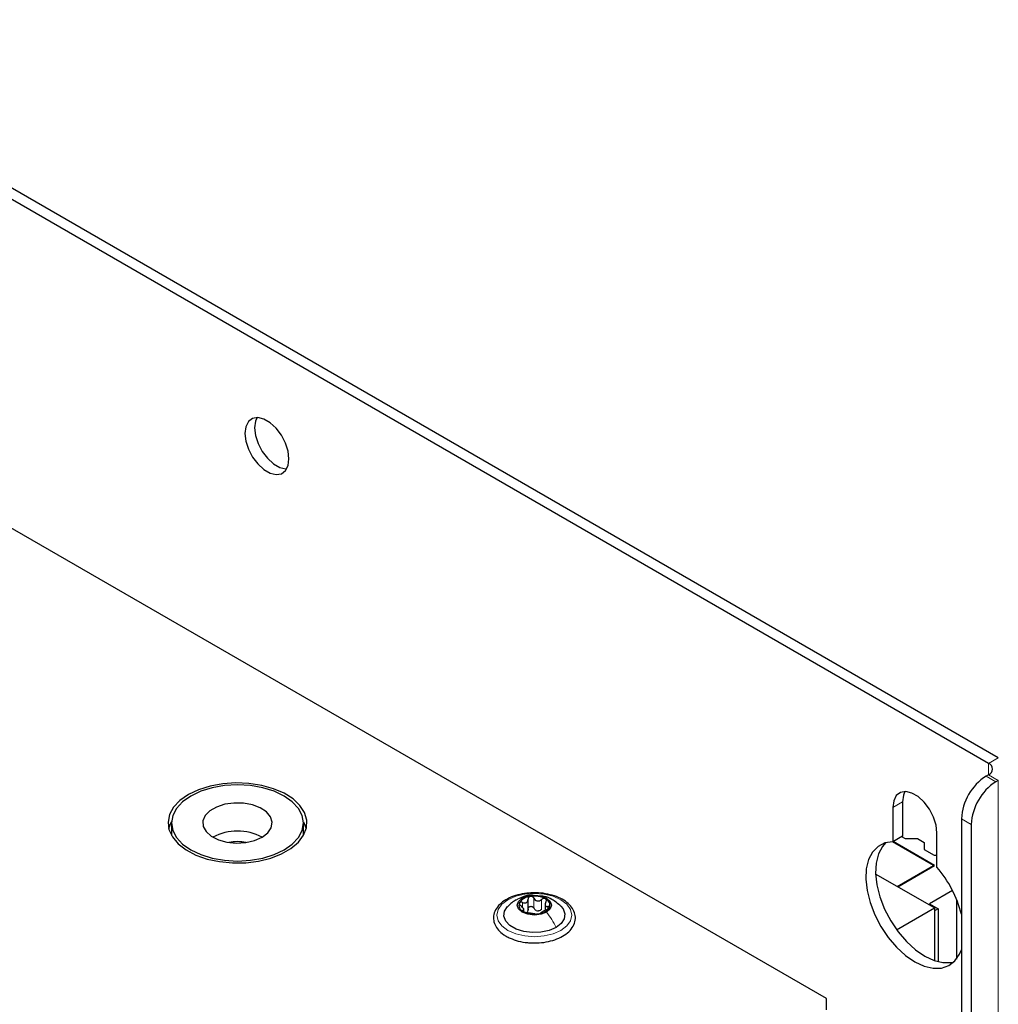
# Paper-space layout 'Blatt4' of a CAD drawing. Header units: millimetres. Extents: x 5 to 418, y 2 to 292.
# Tile 78 of 102: x 148 to 172, y 223 to 247. Entities that reach past the tile are written whole.
import ezdxf

# ---------------------------------------------------------------- set-up
doc = ezdxf.new("R2010")
doc.units = ezdxf.units.MM

psp = doc.layouts.new('Blatt4')

# ---------------------------------------------------------------- linework, layer by layer
at = {"color": 7, "linetype": 'Continuous', "lineweight": 25}
for p, q in [((171.579, 228.972), (105.818, 266.935)), ((171.815, 229.108), (106.054, 267.071)), ((167.69, 223.324), (109.707, 256.797)), ((171.579, 228.7), (171.52, 228.666)), ((171.815, 228.564), (171.756, 228.53)), ((169.517, 228.053), (169.517, 227.227)), ((169.281, 227.917), (169.281, 227.091)), ((151.965, 227.542), (151.965, 227.27)), ((155.131, 227.27), (155.131, 227.542)), ((170.931, 227.645), (170.931, 210.909)), ((171.167, 227.509), (171.167, 210.773)), ((151.965, 227.27), (151.965, 227.24)), ((155.13, 227.24), (155.131, 227.27)), ((169.517, 227.227), (169.281, 227.091)), ((169.494, 227.214), (169.576, 227.167)), ((170.342, 226.479), (170.342, 227.305)), ((170.259, 226.521), (169.273, 227.091)), ((170.283, 226.521), (169.288, 227.095)), ((169.576, 227.167), (169.871, 227.167)), ((169.871, 227.167), (170.035, 227.072)), ((170.035, 227.072), (170.035, 226.902)), ((170.035, 226.902), (170.271, 226.766)), ((170.271, 226.766), (170.342, 226.766)), ((169.387, 226.018), (170.259, 226.521)), ((169.399, 226.011), (170.283, 226.521)), ((170.259, 226.521), (170.259, 226.508)), ((170.283, 225.501), (168.87, 226.316)), ((170.715, 225.921), (170.165, 225.603)), ((160.525, 225.447), (160.525, 225.71)), ((160.934, 225.606), (160.934, 225.443)), ((170.165, 225.603), (170.371, 225.484)), ((170.813, 225.708), (170.813, 224.274)), ((160.421, 225.418), (160.421, 225.486)), ((169.374, 224.977), (170.283, 225.501)), ((170.283, 225.501), (170.283, 224.236)), ((170.371, 225.484), (170.283, 225.433)), ((170.371, 225.484), (170.371, 224.21)), ((167.69, 223.052), (167.69, 223.324))]:
    psp.add_line(p, q, dxfattribs=at)
at = {"color": 7, "linetype": 'Continuous', "lineweight": 18}
for p, q in [((171.579, 228.972), (171.815, 229.108)), ((171.579, 228.972), (171.579, 228.7)), ((171.52, 228.666), (171.756, 228.53)), ((171.579, 228.7), (171.815, 228.564)), ((171.815, 228.564), (171.815, 98.598)), ((169.517, 228.053), (169.281, 227.917)), ((171.167, 227.509), (170.931, 227.645)), ((160.39, 225.517), (160.39, 225.634)), ((160.666, 225.495), (160.666, 225.734)), ((160.851, 225.467), (160.851, 225.705)), ((160.402, 225.424), (160.402, 225.446)), ((161.003, 225.478), (161.003, 225.539))]:
    psp.add_line(p, q, dxfattribs=at)
at = {"color": 7, "linetype": 'Continuous', "lineweight": 25, "flags": 128}
for points in [[(154.785, 236.285), (154.764, 236.47), (154.701, 236.665), (154.602, 236.854), (154.475, 237.021), (154.331, 237.154), (154.18, 237.241), (154.035, 237.276), (153.908, 237.255), (153.809, 237.18), (153.746, 237.058), (153.725, 236.898), (153.746, 236.713), (153.809, 236.518), (153.908, 236.329), (154.035, 236.162), (154.18, 236.029), (154.331, 235.942), (154.475, 235.907), (154.602, 235.928), (154.701, 236.003), (154.764, 236.125), (154.785, 236.285)], [(154.017, 237.276), (153.982, 237.194), (153.96, 237.034), (153.982, 236.849), (154.045, 236.654), (154.143, 236.465), (154.27, 236.298), (154.415, 236.165), (154.566, 236.078), (154.711, 236.043), (154.729, 236.043)], [(152.369, 228.222), (152.168, 228.081), (152.016, 227.921), (151.919, 227.747), (151.882, 227.565), (151.904, 227.382), (151.986, 227.206), (152.125, 227.041), (152.315, 226.895), (152.549, 226.772), (152.82, 226.677), (153.117, 226.613), (153.429, 226.582), (153.746, 226.587), (154.055, 226.626), (154.347, 226.698), (154.609, 226.8), (154.833, 226.929), (155.011, 227.081), (155.135, 227.249), (155.203, 227.428), (155.21, 227.611), (155.158, 227.791), (155.047, 227.962), (154.882, 228.119), (154.669, 228.254), (154.415, 228.364), (154.13, 228.443), (153.824, 228.491), (153.508, 228.504), (153.194, 228.482), (152.892, 228.426), (152.614, 228.339), (152.369, 228.222)], [(154.668, 226.896), (154.864, 227.034), (155.011, 227.192), (155.101, 227.364), (155.131, 227.542), (155.101, 227.72), (155.011, 227.892), (154.864, 228.05), (154.668, 228.188), (154.428, 228.302), (154.154, 228.386), (153.857, 228.438), (153.548, 228.456), (153.239, 228.438), (152.942, 228.386), (152.668, 228.302), (152.428, 228.188), (152.231, 228.05), (152.085, 227.892), (151.995, 227.72), (151.965, 227.542), (151.995, 227.364), (152.085, 227.192), (152.231, 227.034), (152.428, 226.896), (152.668, 226.782), (152.942, 226.698), (153.239, 226.646), (153.548, 226.628), (153.857, 226.646), (154.154, 226.698), (154.428, 226.782), (154.668, 226.896)], [(170.342, 227.305), (170.32, 227.49), (170.258, 227.684), (170.159, 227.873), (170.032, 228.041), (169.887, 228.174), (169.736, 228.261), (169.591, 228.295), (169.464, 228.274), (169.365, 228.2), (169.303, 228.077), (169.281, 227.917)], [(169.573, 228.296), (169.538, 228.213), (169.517, 228.053)], [(154.137, 227.202), (154.274, 227.306), (154.358, 227.428), (154.381, 227.558), (154.342, 227.688), (154.245, 227.806), (154.096, 227.905), (153.906, 227.976), (153.69, 228.016), (153.463, 228.021), (153.242, 227.99), (153.044, 227.925), (152.884, 227.833), (152.773, 227.718), (152.719, 227.591), (152.727, 227.46), (152.795, 227.335), (152.92, 227.226), (153.091, 227.14), (153.296, 227.083), (153.519, 227.061), (153.745, 227.075), (153.956, 227.123), (154.137, 227.202)], [(151.898, 227.406), (151.96, 227.563), (151.965, 227.572)], [(155.13, 227.572), (155.192, 227.429), (155.198, 227.406)], [(169.281, 227.091), (169.091, 227.062), (168.927, 226.98), (168.795, 226.845), (168.7, 226.665), (168.646, 226.444), (168.634, 226.192), (168.665, 225.917), (168.737, 225.629), (168.849, 225.339), (168.996, 225.058), (169.172, 224.795), (169.372, 224.561), (169.588, 224.363), (169.811, 224.209), (170.035, 224.104), (170.251, 224.053), (170.451, 224.057), (170.627, 224.116), (170.774, 224.228), (170.885, 224.389), (170.931, 224.498)], [(169.104, 227.067), (169.031, 226.981), (168.936, 226.801), (168.882, 226.58), (168.87, 226.328), (168.901, 226.053), (168.973, 225.765), (169.085, 225.475), (169.232, 225.194), (169.408, 224.931), (169.608, 224.697), (169.823, 224.499), (170.047, 224.345), (170.271, 224.24), (170.487, 224.189), (170.686, 224.193), (170.754, 224.209)], [(160.386, 225.737), (160.52, 225.789), (160.678, 225.807), (160.836, 225.789), (160.97, 225.737), (161.059, 225.66), (161.09, 225.569), (161.059, 225.478), (160.97, 225.401)], [(160.97, 225.401), (160.836, 225.349), (160.678, 225.331), (160.52, 225.349), (160.386, 225.401), (160.297, 225.478), (160.265, 225.569), (160.297, 225.66), (160.386, 225.737)], [(161.196, 225.032), (161.029, 224.959), (160.834, 224.917), (160.626, 224.909), (160.422, 224.934), (160.238, 224.992), (160.091, 225.077), (159.991, 225.183), (159.946, 225.301), (159.961, 225.421), (160.034, 225.534), (160.039, 225.539)], [(161.308, 225.548), (161.365, 225.479), (161.409, 225.361), (161.395, 225.241), (161.322, 225.128), (161.196, 225.032)]]:
    psp.add_lwpolyline(points, dxfattribs=at)
at = {"color": 7, "linetype": 'Continuous', "lineweight": 18, "flags": 128}
psp.add_lwpolyline([(160.042, 225.698), (160.228, 225.781), (160.445, 225.833), (160.678, 225.85), (160.911, 225.833), (161.128, 225.781), (161.314, 225.698), (161.457, 225.591), (161.547, 225.465), (161.578, 225.331), (161.547, 225.196), (161.457, 225.071), (161.314, 224.964), (161.128, 224.881), (160.911, 224.829), (160.678, 224.811), (160.445, 224.829), (160.228, 224.881), (160.042, 224.964), (159.899, 225.071), (159.809, 225.196), (159.778, 225.331), (159.809, 225.465), (159.899, 225.591), (160.042, 225.698)], dxfattribs=at)
at = {"color": 7, "linetype": 'Continuous', "lineweight": 25}
for centre, radius, start, end in [((171.528, 228.836), 0.146, 290.7834, 69.2166), ((172.21, 227.587), 1.281, 122.6055, 177.3945), ((172.446, 227.451), 1.281, 122.6055, 177.3945), ((153.548, 226.089), 1.259, 62.1017, 117.8983), ((153.548, 225.892), 1.202, 80.1124, 99.8876), ((168.252, 224.671), 2.763, 14.1919, 40.8661), ((160.471, 225.57), 0.165, 160.539, 249.2579), ((160.601, 225.436), 0.342, 93.4335, 146.5611), ((160.679, 225.211), 0.576, 62.6428, 99.7711), ((160.885, 225.568), 0.165, 340.539, 69.2579), ((160.677, 225.927), 0.576, 242.6428, 279.7711), ((160.78, 225.642), 0.211, 254.2708, 268.1431), ((160.754, 225.702), 0.342, 273.4335, 326.5611)]:
    psp.add_arc(centre, radius, start, end, dxfattribs=at)
for points, knots in [([(160.693, 225.864), (160.627, 225.863), (160.484, 225.861), (160.274, 225.819), (160.075, 225.749), (159.908, 225.65), (159.781, 225.528), (159.705, 225.386), (159.686, 225.237), (159.723, 225.094), (159.809, 224.966), (159.909, 224.879), (159.98, 224.835), (160, 224.823)], [0, 0, 0, 0, 0.086679, 0.18602, 0.285774, 0.386232, 0.487425, 0.587594, 0.683756, 0.776289, 0.868666, 0.964239, 1, 1, 1, 1]), ([(160.655, 225.804), (160.639, 225.806), (160.561, 225.816), (160.427, 225.781), (160.322, 225.732), (160.273, 225.709)], [0, 0, 0, 0, 0.12537, 0.5859986, 1, 1, 1, 1]), ([(160.603, 224.666), (160.647, 224.663), (160.767, 224.656), (160.963, 224.681), (161.174, 224.734), (161.36, 224.818), (161.511, 224.928), (161.616, 225.059), (161.667, 225.206), (161.659, 225.354), (161.6, 225.491), (161.494, 225.612), (161.346, 225.715), (161.161, 225.796), (160.949, 225.847), (160.788, 225.869), (160.703, 225.864), (160.693, 225.864)], [0, 0, 0, 0, 0.043178, 0.116961, 0.19094, 0.26533, 0.340301, 0.415461, 0.48884, 0.558844, 0.627333, 0.696902, 0.76915, 0.842962, 0.916921, 0.990714, 1, 1, 1, 1]), ([(160.239, 225.694), (160.205, 225.673), (160.132, 225.628), (160.07, 225.568), (160.037, 225.537)], [0, 0, 0, 0, 0.4735862, 1, 1, 1, 1]), ([(160.316, 225.625), (160.314, 225.62), (160.312, 225.609), (160.319, 225.589), (160.333, 225.57), (160.346, 225.558), (160.353, 225.553)], [0, 0, 0, 0, 0.249857, 0.499466, 0.749011, 1, 1, 1, 1]), ([(160.39, 225.634), (160.382, 225.637), (160.367, 225.643), (160.344, 225.644), (160.325, 225.638), (160.319, 225.63), (160.316, 225.625)], [0, 0, 0, 0, 0.249807, 0.500055, 0.750309, 1, 1, 1, 1]), ([(160.39, 225.634), (160.407, 225.628), (160.433, 225.619), (160.465, 225.621), (160.488, 225.629), (160.505, 225.644), (160.522, 225.67), (160.524, 225.695), (160.525, 225.712)], [0, 0, 0, 0, 0.249168, 0.374303, 0.498903, 0.623987, 0.749746, 1, 1, 1, 1]), ([(160.581, 225.778), (160.573, 225.776), (160.556, 225.772), (160.538, 225.756), (160.527, 225.735), (160.526, 225.72), (160.525, 225.712)], [0, 0, 0, 0, 0.250033, 0.499632, 0.749228, 1, 1, 1, 1]), ([(160.666, 225.734), (160.662, 225.741), (160.653, 225.755), (160.632, 225.77), (160.607, 225.78), (160.59, 225.779), (160.581, 225.778)], [0, 0, 0, 0, 0.249815, 0.499908, 0.75012, 1, 1, 1, 1]), ([(160.666, 225.734), (160.676, 225.719), (160.69, 225.696), (160.721, 225.677), (160.747, 225.669), (160.775, 225.669), (160.812, 225.677), (160.835, 225.694), (160.851, 225.705)], [0, 0, 0, 0, 0.249199, 0.374336, 0.49893, 0.624007, 0.749759, 1, 1, 1, 1]), ([(161.313, 225.543), (161.244, 225.601), (161.123, 225.701), (160.957, 225.779), (160.869, 225.785), (160.847, 225.786)], [0, 0, 0, 0, 0.5074664, 0.8774431, 1, 1, 1, 1]), ([(160.943, 225.722), (160.936, 225.725), (160.923, 225.731), (160.897, 225.729), (160.872, 225.721), (160.858, 225.71), (160.851, 225.705)], [0, 0, 0, 0, 0.249991, 0.499611, 0.749127, 1, 1, 1, 1]), ([(160.954, 225.646), (160.946, 225.63), (160.935, 225.606), (160.934, 225.578), (160.938, 225.559), (160.948, 225.546), (160.968, 225.536), (160.989, 225.538), (161.003, 225.539)], [0, 0, 0, 0, 0.249201, 0.374338, 0.498932, 0.624008, 0.74976, 1, 1, 1, 1]), ([(160.954, 225.646), (160.957, 225.653), (160.964, 225.667), (160.966, 225.689), (160.96, 225.709), (160.949, 225.718), (160.943, 225.722)], [0, 0, 0, 0, 0.249852, 0.499902, 0.750115, 1, 1, 1, 1]), ([(160.402, 225.446), (160.409, 225.448), (160.42, 225.451), (160.422, 225.465), (160.418, 225.479), (160.408, 225.496), (160.388, 225.522), (160.367, 225.54), (160.353, 225.553)], [0, 0, 0, 0, 0.249201, 0.374338, 0.498932, 0.624008, 0.74976, 1, 1, 1, 1]), ([(160.402, 225.446), (160.398, 225.445), (160.391, 225.443), (160.39, 225.436), (160.396, 225.427), (160.407, 225.42), (160.413, 225.416)], [0, 0, 0, 0, 0.249852, 0.499902, 0.750115, 1, 1, 1, 1]), ([(160.413, 225.416), (160.42, 225.412), (160.433, 225.405), (160.459, 225.397), (160.484, 225.39), (160.498, 225.388), (160.505, 225.386)], [0, 0, 0, 0, 0.249991, 0.499611, 0.749127, 1, 1, 1, 1]), ([(160.525, 225.474), (160.525, 225.461), (160.524, 225.435), (160.51, 225.415), (160.503, 225.405)], [0, 0, 0, 0, 0.50155, 1, 1, 1, 1]), ([(160.69, 225.358), (160.68, 225.359), (160.666, 225.361), (160.635, 225.365), (160.609, 225.369), (160.581, 225.373), (160.544, 225.38), (160.521, 225.384), (160.505, 225.386)], [0, 0, 0, 0, 0.249199, 0.374336, 0.49893, 0.624007, 0.749759, 1, 1, 1, 1]), ([(160.525, 225.474), (160.526, 225.481), (160.527, 225.497), (160.538, 225.517), (160.556, 225.533), (160.58, 225.541), (160.607, 225.541), (160.632, 225.532), (160.653, 225.516), (160.662, 225.502), (160.666, 225.495)], [0, 0, 0, 0, 0.125193, 0.249438, 0.374279, 0.499024, 0.623869, 0.749369, 0.87443, 1, 1, 1, 1]), ([(160.723, 225.439), (160.711, 225.446), (160.687, 225.46), (160.673, 225.484), (160.666, 225.495)], [0, 0, 0, 0, 0.498457, 1, 1, 1, 1]), ([(160.69, 225.358), (160.694, 225.357), (160.703, 225.356), (160.724, 225.356), (160.749, 225.357), (160.766, 225.359), (160.775, 225.36)], [0, 0, 0, 0, 0.2498147, 0.4999078, 0.7501201, 1, 1, 1, 1]), ([(160.851, 225.467), (160.839, 225.458), (160.816, 225.44), (160.788, 225.434), (160.774, 225.431)], [0, 0, 0, 0, 0.501552, 1, 1, 1, 1]), ([(160.775, 225.36), (160.783, 225.361), (160.8, 225.364), (160.818, 225.37), (160.829, 225.376), (160.83, 225.378), (160.831, 225.38)], [0, 0, 0, 0, 0.250033, 0.4996315, 0.7492277, 1, 1, 1, 1]), ([(160.966, 225.458), (160.949, 225.45), (160.923, 225.439), (160.89, 225.422), (160.868, 225.409), (160.851, 225.399), (160.834, 225.387), (160.832, 225.383), (160.831, 225.38)], [0, 0, 0, 0, 0.249168, 0.374303, 0.498903, 0.623987, 0.749746, 1, 1, 1, 1]), ([(160.966, 225.458), (160.973, 225.461), (160.989, 225.468), (161.012, 225.482), (161.031, 225.498), (161.037, 225.508), (161.04, 225.513)], [0, 0, 0, 0, 0.249807, 0.500055, 0.750309, 1, 1, 1, 1]), ([(161.04, 225.513), (161.042, 225.518), (161.044, 225.527), (161.037, 225.536), (161.023, 225.541), (161.01, 225.54), (161.003, 225.539)], [0, 0, 0, 0, 0.249857, 0.499466, 0.749011, 1, 1, 1, 1]), ([(160, 224.823), (160.03, 224.807), (160.118, 224.76), (160.288, 224.704), (160.464, 224.668), (160.572, 224.666), (160.603, 224.666)], [0, 0, 0, 0, 0.180167, 0.52014, 0.85956, 1, 1, 1, 1])]:
    psp.add_open_spline(points, degree=3, knots=knots, dxfattribs=at)
at = {"color": 7, "linetype": 'Continuous', "lineweight": 18}
psp.add_open_spline([(160.241, 225.691), (160.248, 225.696), (160.287, 225.728), (160.341, 225.733), (160.386, 225.737)], degree=3, knots=[0, 0, 0, 0, 0.162643, 1, 1, 1, 1], dxfattribs=at)
psp.add_open_spline([(161.196, 225.032), (161.165, 225.097), (161.101, 225.228), (161.013, 225.343), (160.97, 225.401)], degree=3, dxfattribs=at)

doc.saveas('drawing.dxf')
